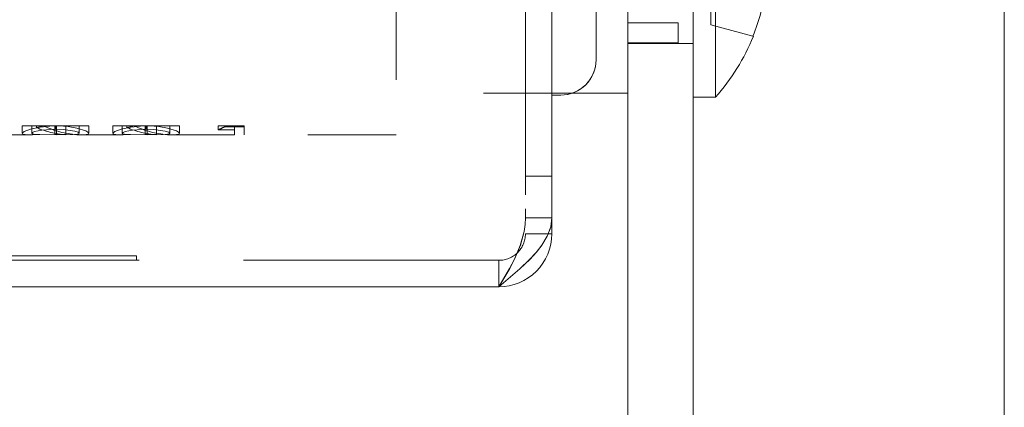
# Model space of a CAD drawing. Extents: x 5.1 to 61.7, y -5.9 to 61.5.
# Tile 8 of 22: x 38.783 to 39.897, y 12.662 to 13.101. Entities that reach past the tile are written whole.
import ezdxf

# ---------------------------------------------------------------- set-up
doc = ezdxf.new("R2010")
doc.units = 0
doc.header["$MEASUREMENT"] = 0
doc.linetypes.add('DASHED', pattern=[15, 12, -3])

msp = doc.modelspace()

# ---------------------------------------------------------------- linework, layer by layer
at = {"color": 7, "lineweight": 13}
for p, q in [((39.897149, -5.888254), (39.897149, 27.888248)), ((39.385251, 27.650231), (39.385251, 12.876597)), ((39.435252, 13.055415), (39.435252, 27.125415)), ((39.471253, 13.017415), (39.471253, 13.215419)), ((39.471253, 13.026339), (39.471253, 13.173415)), ((39.545252, 13.026339), (39.545252, 13.173415)), ((39.57025, 13.173415), (39.57025, 13.012916)), ((39.612749, 13.082122), (39.613287, 13.081977)), ((39.471253, 13.026339), (39.471253, 13.005126)), ((39.545252, 13.005126), (39.545252, 13.026339)), ((39.385251, 13.015415), (39.395252, 13.015415)), ((39.385251, 13.015415), (39.395252, 13.015415)), ((39.471253, 13.017415), (39.407772, 13.017415)), ((39.57025, 13.012916), (39.545252, 13.012916)), ((39.471253, 12.9597), (39.471253, 13.005126)), ((39.545252, 12.9597), (39.545252, 13.005126)), ((39.471253, 12.938487), (39.471253, 12.9597)), ((39.545252, 12.9597), (39.545252, 12.938487)), ((39.471253, 12.323416), (39.471253, 12.938487)), ((39.545252, 12.323416), (39.545252, 12.938487)), ((39.385251, 12.876597), (39.385251, 12.858315)), ((39.381238, 12.858315), (39.385251, 12.858315)), ((37.855153, 12.798414), (39.32535, 12.798414))]:
    msp.add_line(p, q, dxfattribs=at)
at = {"color": 7, "linetype": 'DASHED', "lineweight": 13, "ltscale": 0.03937}
for p, q in [((39.355353, 27.650231), (39.355353, 12.876597)), ((39.385251, 13.015415), (39.385251, 27.165414)), ((37.855153, 12.828316), (39.32535, 12.828316)), ((38.915151, 12.833314), (37.915152, 12.833314)), ((38.915151, 12.828316), (37.915152, 12.828316))]:
    msp.add_line(p, q, dxfattribs=at)
at = {"color": 7, "linetype": 'DASHED', "lineweight": 13, "ltscale": 0.015875}
msp.add_line((39.435252, 13.690416), (39.435252, 13.055415), dxfattribs=at)
at = {"color": 7, "linetype": 'DASHED', "lineweight": 13, "ltscale": 0.01425}
msp.add_line((39.385251, 13.015415), (39.385251, 13.585417), dxfattribs=at)
at = {"color": 7, "linetype": 'DASHED', "lineweight": 13, "ltscale": 0.01015}
msp.add_line((39.209254, 13.376412), (39.209254, 12.970413), dxfattribs=at)
at = {"color": 7, "linetype": 'DASHED', "lineweight": 13, "ltscale": 0.008025}
msp.add_line((39.545252, 13.333913), (39.545252, 13.012916), dxfattribs=at)
at = {"color": 7, "linetype": 'DASHED', "lineweight": 13, "ltscale": 0.003816}
msp.add_line((39.528251, 13.249728), (39.528251, 13.097097), dxfattribs=at)
at = {"color": 7, "linetype": 'DASHED', "lineweight": 13, "ltscale": 0.009002}
msp.add_line((39.355353, 13.218413), (39.355353, 12.858315), dxfattribs=at)
at = {"color": 7, "linetype": 'DASHED', "lineweight": 13, "ltscale": 0.008545}
msp.add_line((39.385251, 13.218413), (39.385251, 12.876597), dxfattribs=at)
at = {"color": 7, "linetype": 'DASHED', "lineweight": 13, "ltscale": 0.004012}
msp.add_line((39.57025, 13.173415), (39.57025, 13.012916), dxfattribs=at)
at = {"color": 7, "linetype": 'DASHED', "lineweight": 13, "ltscale": 0.001459}
msp.add_line((39.565252, 13.153201), (39.565252, 13.094852), dxfattribs=at)
at = {"color": 7, "linetype": 'DASHED', "lineweight": 13, "ltscale": 0.001425}
for p, q in [((39.528251, 13.097097), (39.471253, 13.097097)), ((39.528251, 13.097097), (39.471253, 13.097097)), ((39.528251, 13.074413), (39.471253, 13.074413))]:
    msp.add_line(p, q, dxfattribs=at)
at = {"color": 7, "linetype": 'DASHED', "lineweight": 13, "ltscale": 0.000567}
msp.add_line((39.528251, 13.074413), (39.528251, 13.097097), dxfattribs=at)
at = {"color": 7, "linetype": 'DASHED', "lineweight": 13, "ltscale": 0.001229}
msp.add_line((39.565252, 13.094852), (39.612749, 13.082122), dxfattribs=at)
at = {"color": 7, "linetype": 'DASHED', "lineweight": 13, "ltscale": 0.00185}
msp.add_line((39.545252, 13.073913), (39.471253, 13.073913), dxfattribs=at)
at = {"color": 7, "linetype": 'DASHED', "lineweight": 13, "ltscale": 0.004963}
msp.add_line((39.407772, 13.017415), (39.209254, 13.017415), dxfattribs=at)
at = {"color": 7, "linetype": 'DASHED', "lineweight": 13, "ltscale": 0.00025}
msp.add_line((39.385251, 13.015415), (39.395252, 13.015415), dxfattribs=at)
at = {"color": 7, "linetype": 'DASHED', "lineweight": 13, "ltscale": 0.000875}
for p, q in [((38.785982, 12.980414), (38.820983, 12.980414)), ((38.888444, 12.980414), (38.923446, 12.980414))]:
    msp.add_line(p, q, dxfattribs=at)
at = {"color": 7, "linetype": 'DASHED', "lineweight": 13, "ltscale": 0.000207}
for p, q in [((38.785982, 12.980414), (38.785982, 12.972129)), ((38.861368, 12.980414), (38.861368, 12.972114)), ((38.888444, 12.980414), (38.888444, 12.972129)), ((38.96383, 12.980414), (38.96383, 12.972114))]:
    msp.add_line(p, q, dxfattribs=at)
at = {"color": 7, "linetype": 'DASHED', "lineweight": 13, "ltscale": 0.000205}
for p, q in [((38.796752, 12.980414), (38.796752, 12.972205)), ((38.850597, 12.980414), (38.850597, 12.972205)), ((38.899214, 12.980414), (38.899214, 12.972205)), ((38.95306, 12.980414), (38.95306, 12.972205))]:
    msp.add_line(p, q, dxfattribs=at)
at = {"color": 7, "linetype": 'DASHED', "lineweight": 13, "ltscale": 0.000215}
for p, q in [((38.810384, 12.980414), (38.80199, 12.978607)), ((38.912846, 12.980414), (38.904453, 12.978607))]:
    msp.add_line(p, q, dxfattribs=at)
at = {"color": 7, "linetype": 'DASHED', "lineweight": 13, "ltscale": 4.5e-05}
for p, q in [((38.80199, 12.980414), (38.80199, 12.978607)), ((38.904453, 12.980414), (38.904453, 12.978607))]:
    msp.add_line(p, q, dxfattribs=at)
at = {"color": 7, "linetype": 'DASHED', "lineweight": 13, "ltscale": 0.000158}
for p, q in [((38.820983, 12.980414), (38.827298, 12.980414)), ((38.923446, 12.980414), (38.929761, 12.980414))]:
    msp.add_line(p, q, dxfattribs=at)
at = {"color": 7, "linetype": 'DASHED', "lineweight": 13, "ltscale": 0.000245}
for p, q in [((38.822738, 12.980414), (38.822738, 12.970624)), ((38.9252, 12.980414), (38.9252, 12.970624))]:
    msp.add_line(p, q, dxfattribs=at)
at = {"color": 7, "linetype": 'DASHED', "lineweight": 13, "ltscale": 8.9e-05}
for p, q in [((38.823627, 12.980414), (38.823627, 12.976867)), ((38.926089, 12.980414), (38.926089, 12.976867))]:
    msp.add_line(p, q, dxfattribs=at)
at = {"color": 7, "linetype": 'DASHED', "lineweight": 13, "ltscale": 0.000249}
for p, q in [((38.824732, 12.980414), (38.824732, 12.970437)), ((38.927194, 12.980414), (38.927194, 12.970437))]:
    msp.add_line(p, q, dxfattribs=at)
at = {"color": 7, "linetype": 'DASHED', "lineweight": 13, "ltscale": 0.000852}
for p, q in [((38.827298, 12.980414), (38.861368, 12.980414)), ((38.929761, 12.980414), (38.96383, 12.980414))]:
    msp.add_line(p, q, dxfattribs=at)
at = {"color": 7, "linetype": 'DASHED', "lineweight": 13, "ltscale": 0.000246}
for p, q in [((38.835358, 12.980414), (38.835358, 12.970586)), ((38.93782, 12.980414), (38.93782, 12.970586))]:
    msp.add_line(p, q, dxfattribs=at)
at = {"color": 7, "linetype": 'DASHED', "lineweight": 13, "ltscale": 0.000108}
for p, q in [((39.007828, 12.980414), (39.007828, 12.976098)), ((39.02629, 12.980414), (39.02629, 12.976098))]:
    msp.add_line(p, q, dxfattribs=at)
at = {"color": 7, "linetype": 'DASHED', "lineweight": 13, "ltscale": 0.000176}
msp.add_line((39.007828, 12.980414), (39.014873, 12.980414), dxfattribs=at)
at = {"color": 7, "linetype": 'DASHED', "lineweight": 13, "ltscale": 2.3e-05}
for p, q in [((39.014873, 12.980414), (39.014873, 12.979482)), ((39.03706, 12.980414), (39.03706, 12.979482))]:
    msp.add_line(p, q, dxfattribs=at)
at = {"color": 7, "linetype": 'DASHED', "lineweight": 13, "ltscale": 0.000555}
for p, q in [((39.014873, 12.980414), (39.03706, 12.980414)), ((39.014873, 12.979482), (39.03706, 12.979482))]:
    msp.add_line(p, q, dxfattribs=at)
at = {"color": 7, "linetype": 'DASHED', "lineweight": 13, "ltscale": 0.000269}
msp.add_line((39.03706, 12.979482), (39.02629, 12.979482), dxfattribs=at)
at = {"color": 7, "linetype": 'DASHED', "lineweight": 13, "ltscale": 0.000227}
msp.add_line((39.03706, 12.970413), (39.03706, 12.979482), dxfattribs=at)
at = {"color": 7, "linetype": 'DASHED', "lineweight": 13, "ltscale": 0.004189}
msp.add_line((38.797795, 12.970413), (38.630251, 12.970413), dxfattribs=at)
at = {"color": 7, "linetype": 'DASHED', "lineweight": 13, "ltscale": 0.000624}
for p, q in [((38.822738, 12.970624), (38.797795, 12.970413)), ((38.9252, 12.970624), (38.900255, 12.970413))]:
    msp.add_line(p, q, dxfattribs=at)
at = {"color": 7, "linetype": 'DASHED', "lineweight": 13, "ltscale": 0.000316}
for p, q in [((38.835358, 12.970586), (38.822738, 12.970624)), ((38.93782, 12.970586), (38.9252, 12.970624))]:
    msp.add_line(p, q, dxfattribs=at)
at = {"color": 7, "linetype": 'DASHED', "lineweight": 13, "ltscale": 0.001175}
msp.add_line((38.900255, 12.970413), (38.853236, 12.970413), dxfattribs=at)
at = {"color": 7, "linetype": 'DASHED', "lineweight": 13, "ltscale": 0.001765}
msp.add_line((39.02629, 12.970413), (38.955698, 12.970413), dxfattribs=at)
at = {"color": 7, "linetype": 'DASHED', "lineweight": 13, "ltscale": 0.000462}
msp.add_line((39.02629, 12.976098), (39.007828, 12.976098), dxfattribs=at)
at = {"color": 7, "linetype": 'DASHED', "lineweight": 13, "ltscale": 0.000142}
msp.add_line((39.02629, 12.976098), (39.02629, 12.970413), dxfattribs=at)
at = {"color": 7, "linetype": 'DASHED', "lineweight": 13, "ltscale": 0.004305}
msp.add_line((39.209254, 12.970413), (39.03706, 12.970413), dxfattribs=at)
at = {"color": 7, "linetype": 'DASHED', "lineweight": 13, "ltscale": 0.000747}
for p, q in [((39.355353, 12.923416), (39.385251, 12.923416)), ((39.385251, 12.876597), (39.355353, 12.876597)), ((39.385251, 12.876597), (39.355353, 12.876597)), ((39.355353, 12.858315), (39.385251, 12.858315))]:
    msp.add_line(p, q, dxfattribs=at)
at = {"color": 7, "linetype": 'DASHED', "lineweight": 13, "ltscale": 0.000647}
msp.add_line((39.355353, 12.858315), (39.381238, 12.858315), dxfattribs=at)
at = {"color": 7, "linetype": 'DASHED', "lineweight": 13, "ltscale": 0.000125}
msp.add_line((38.915151, 12.833314), (38.915151, 12.828316), dxfattribs=at)
at = {"color": 7, "linetype": 'DASHED', "lineweight": 13, "ltscale": 0.000748}
msp.add_line((39.32535, 12.828316), (39.32535, 12.798414), dxfattribs=at)
msp.add_line((39.32535, 12.828316), (39.32535, 12.798414), dxfattribs=at)
at = {"color": 7, "linetype": 'DASHED', "lineweight": 13, "ltscale": 0.03937}
for points in [[(38.785982, 12.972129), (38.788125, 12.974205), (38.795534, 12.976934), (38.806234, 12.979136), (38.820983, 12.980414)], [(38.827298, 12.980414), (38.838083, 12.97965), (38.847897, 12.977977), (38.857955, 12.974762), (38.86031, 12.973474), (38.861368, 12.972114)], [(38.888444, 12.972129), (38.890588, 12.974205), (38.897996, 12.976934), (38.908694, 12.979136), (38.923446, 12.980414)], [(38.929761, 12.980414), (38.940545, 12.97965), (38.950359, 12.977977), (38.960417, 12.974762), (38.962772, 12.973474), (38.96383, 12.972114)], [(38.797795, 12.970413), (38.789387, 12.970706), (38.786953, 12.971191), (38.786297, 12.971557), (38.785982, 12.972129)], [(38.823627, 12.976867), (38.80831, 12.975824), (38.799809, 12.974022), (38.797612, 12.973138), (38.796752, 12.972205)], [(38.796752, 12.972205), (38.797487, 12.971533), (38.80102, 12.970908), (38.805975, 12.970624), (38.824732, 12.970437)], [(38.850597, 12.972205), (38.849367, 12.97333), (38.845369, 12.974618), (38.832145, 12.976574), (38.823627, 12.976867)], [(38.824732, 12.970437), (38.843153, 12.970648), (38.848055, 12.971057), (38.849958, 12.971518), (38.850597, 12.972205)], [(38.861368, 12.972114), (38.860952, 12.971465), (38.86032, 12.971134), (38.858172, 12.970672), (38.853236, 12.970413)], [(38.900255, 12.970413), (38.891847, 12.970706), (38.889415, 12.971191), (38.888759, 12.971557), (38.888444, 12.972129)], [(38.926089, 12.976867), (38.910772, 12.975824), (38.902271, 12.974022), (38.900074, 12.973138), (38.899214, 12.972205)], [(38.899214, 12.972205), (38.899949, 12.971533), (38.903482, 12.970908), (38.908437, 12.970624), (38.927194, 12.970437)], [(38.95306, 12.972205), (38.951829, 12.97333), (38.947831, 12.974618), (38.934605, 12.976574), (38.926089, 12.976867)], [(38.927194, 12.970437), (38.945613, 12.970648), (38.950517, 12.971057), (38.95242, 12.971518), (38.95306, 12.972205)], [(38.96383, 12.972114), (38.963414, 12.971465), (38.962782, 12.971134), (38.960634, 12.970672), (38.955698, 12.970413)], [(39.355353, 12.876597), (39.354981, 12.86871), (39.353849, 12.860814), (39.349553, 12.845132), (39.343041, 12.829796), (39.337547, 12.819257), (39.32535, 12.798414)], [(39.32535, 12.798414), (39.337451, 12.819079), (39.342959, 12.829623), (39.349673, 12.845478), (39.353876, 12.860953), (39.354988, 12.868763), (39.355353, 12.876597)], [(39.32535, 12.798414), (39.349106, 12.818714), (39.360236, 12.82935), (39.367714, 12.8375), (39.374159, 12.845829), (39.380068, 12.855782), (39.383925, 12.866086), (39.385251, 12.876597)]]:
    msp.add_lwpolyline(points, dxfattribs=at)
at = {"color": 7, "lineweight": 13}
msp.add_lwpolyline([(39.385251, 12.876597), (39.383896, 12.865966), (39.379955, 12.855551), (39.373923, 12.845493), (39.367484, 12.837231), (39.36003, 12.829138), (39.348957, 12.818579), (39.32535, 12.798414)], dxfattribs=at)
at = {"color": 7, "linetype": 'DASHED', "lineweight": 13, "ltscale": 0.03937}
for centre, radius, start, end in [((39.385818, 13.173102), 0.24449, 338.153138, 351.390603), ((39.395252, 13.055415), 0.040001, 270.000783, 359.999105), ((38.841678, 13.070059), 0.099682, 246.54202, 266.365258), ((38.854567, 13.070957), 0.100598, 244.149774, 265.996728), ((38.944137, 13.070059), 0.099682, 246.54202, 266.365258), ((38.957029, 13.070957), 0.100598, 244.149774, 265.996728), ((38.976085, 13.051095), 0.081438, 292.941442, 298.442271), ((38.853529, 13.058515), 0.088103, 266.106462, 269.810303), ((38.955989, 13.058515), 0.088103, 266.106462, 269.810303), ((39.32535, 12.858315), 0.03, 269.999997, 360)]:
    msp.add_arc(centre, radius, start, end, dxfattribs=at)
at = {"color": 7, "lineweight": 13}
for centre, radius, start, end in [((39.385818, 13.173102), 0.244492, 338.153338, 351.391795), ((39.389605, 13.17341), 0.241646, 318.380065, 337.76699), ((39.395252, 13.055415), 0.04, 269.999997, 0), ((39.395252, 13.055415), 0.040001, 270.001541, 359.998468), ((39.32535, 12.858315), 0.0599, 269.999997, 360)]:
    msp.add_arc(centre, radius, start, end, dxfattribs=at)

doc.saveas('drawing.dxf')
